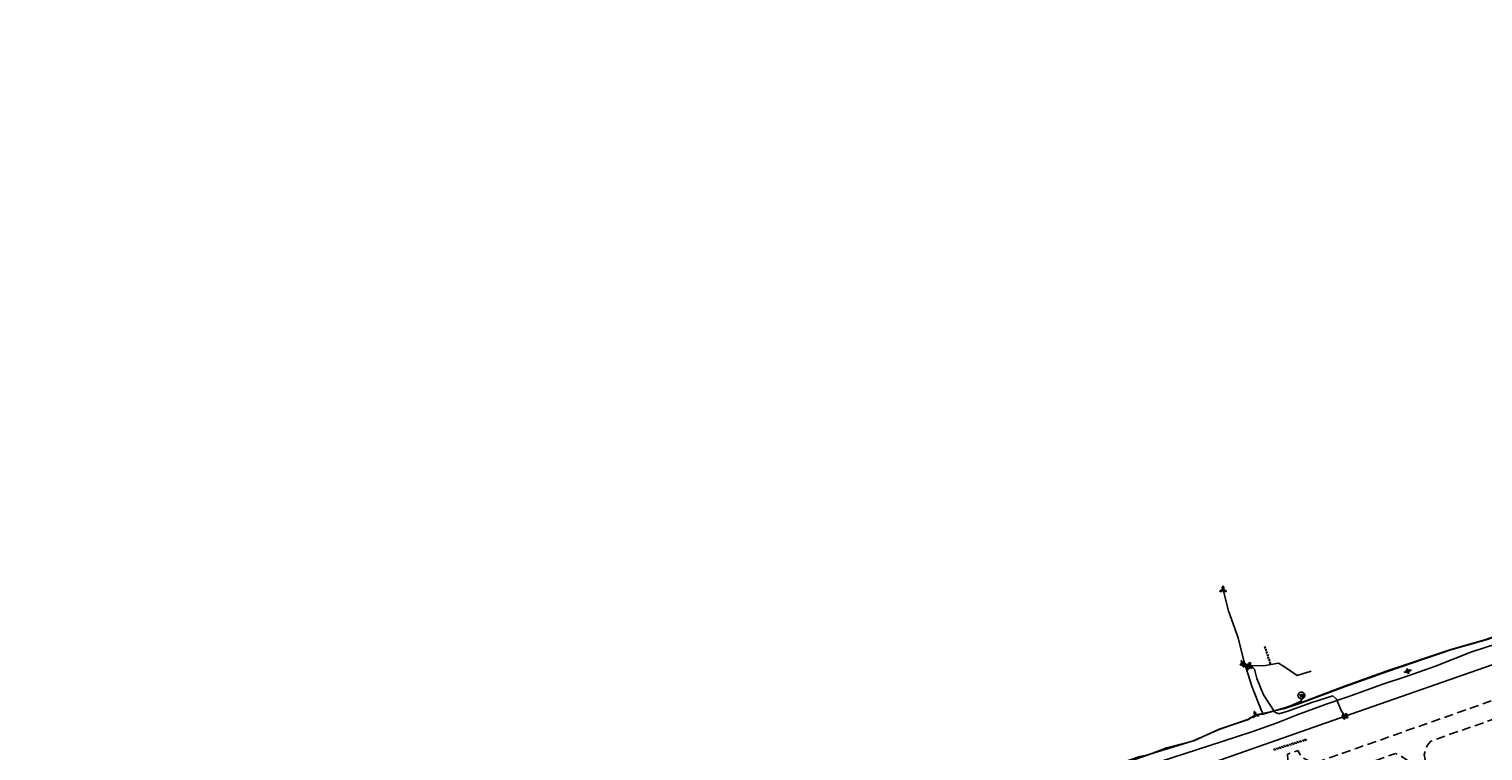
# Model space of a CAD drawing. Extents: x 137717 to 192422, y 75168 to 96003.
# Tile 7 of 36: x 137769 to 140985, y 77695 to 79292. Entities that reach past the tile are written whole.
import ezdxf
from ezdxf.enums import TextEntityAlignment as Align

# ---------------------------------------------------------------- set-up
doc = ezdxf.new("R2010")
doc.units = 0
doc.header["$LTSCALE"] = 80
doc.header["$MEASUREMENT"] = 0
doc.linetypes.add('D05', pattern=[0.075, 0.05, -0.025])
doc.linetypes.add('HIDDEN', pattern=[0.375, 0.25, -0.125])
for name, color, linetype in [('ELUDC', 2, 'D05'), ('ELUE', 13, 'ELEC-UG'), ('ELUEO', 1, 'OE'), ('ELUFO', 30, 'FO'), ('ELUG', 52, 'GAS'), ('ELUT', 4, 'UT'), ('ELYSP', 3, 'HIDDEN'), ('ES_MASK', 155, 'Continuous'), ('ESMask', 155, 'Continuous'), ('ESUE', 1, 'Continuous'), ('ESUT', 131, 'Continuous'), ('ESUU', 1, 'Continuous'), ('ESUW', 101, 'Continuous')]:
    doc.layers.add(name, color=color, linetype=linetype)
doc.styles.add('L60', font='romansm.shx', dxfattribs={"height": 3})
doc.styles.add('L80', font='simplex', dxfattribs={"height": 8})
doc.styles.add('romansm', font='romansm.shx')
doc.styles.get("Standard").update_dxf_attribs({"font": 'romans.shx'})
doc.linetypes.add('ELEC-UG', pattern='A,0.3,-0.08,0.02,-0.08,0.02,-0.08,0.02,-0.08,0.3,-0.08,["UE",Standard,S=0.08,R=0,X=-0.07,Y=-0.04],-0.08', length=1.14)
doc.linetypes.add('FO', pattern='A,0.3,-0.08,0.02,-0.08,0.02,-0.08,0.02,-0.08,0.3,-0.08,["FO",Standard,S=0.08,R=0,X=-0.07,Y=-0.04],-0.08', length=1.14)
doc.linetypes.add('GAS', pattern='A,0.3,-0.08,0.02,-0.08,0.02,-0.08,0.02,-0.08,0.3,-0.08,["G",Standard,S=0.08,R=0,X=-0.07,Y=-0.04],-0.05', length=1.11)
doc.linetypes.add('OE', pattern='A,0.25,-0.07,0.07,-0.07,0.07,-0.07,0.07,-0.07,0.25,-0.15,["OE",romansm,S=0.1,R=0,X=-0.1,Y=-0.04],-0.15', length=1.29)
doc.linetypes.add('UT', pattern='A,0.25,-0.07,0.07,-0.07,0.07,-0.07,0.25,-0.08,["UT",romansm,S=0.1,R=0,X=-0.04,Y=-0.04],-0.15', length=1.08)

# ---------------------------------------------------------------- blocks, each defined once
blk = doc.blocks.new('esuemeter')
for p, q in [((0, 0.049), (0, 0.089)), ((0, -0.089), (0, -0.049))]:
    blk.add_line(p, q)
for start, end in [(155, 205), (65, 115), (335, 25), (245, 295)]:
    blk.add_arc((0, 0), 0.0492, start, end)
at = {"layer": 'ES_MASK', "const_width": 0.0492}
blk.add_lwpolyline([(-0.025, 0, 1), (0.025, 0, 1)], format="xyb", close=True, dxfattribs=at)
at = {"style": 'L80', "flags": 9}
blk.add_attdef('Legend', (0.013, 0.032), '', height=0.08, dxfattribs=at)
blk = doc.blocks.new('esiwell')
at = {"linetype": 'D05'}
blk.add_circle((0, 0), 0.0753, dxfattribs=at)
at = {"style": 'L80'}
blk.add_text('W', height=0.0857, dxfattribs=at).set_placement((-0.047, -0.046))
blk = doc.blocks.new('esuepole')
for p, q in [((-0.049, 0), (-0.098, 0)), ((-0.049, 0.049), (-0.017, 0.049)), ((-0.049, 0.017), (-0.049, 0.049)), ((0.017, 0.049), (0.049, 0.049)), ((0.049, 0.049), (0.049, 0.017)), ((0.098, 0), (0.049, 0)), ((-0.049, -0.049), (-0.049, -0.017)), ((-0.017, -0.049), (-0.049, -0.049)), ((0.049, -0.049), (0.017, -0.049)), ((0.049, -0.017), (0.049, -0.049))]:
    blk.add_line(p, q)
at = {"layer": 'ESMask'}
blk.add_solid([(-0.049, -0.049), (-0.049, 0.049), (0.049, -0.049), (0.049, 0.049)], dxfattribs=at)
at = {"style": 'L80', "flags": 9}
blk.add_attdef('Legend', (0, 0), '', height=0.08, dxfattribs=at)
blk = doc.blocks.new('esuetrans')
for p, q in [((-0.079, 0.079), (-0.031, 0.031)), ((0.031, 0.031), (0.079, 0.079)), ((-0.079, -0.079), (-0.031, -0.031)), ((0.031, -0.031), (0.079, -0.079))]:
    blk.add_line(p, q)
for points in [[(-0.079, 0.026), (-0.079, 0.079), (-0.026, 0.079)], [(0.026, 0.079), (0.079, 0.079), (0.079, 0.026)], [(-0.079, -0.079), (-0.079, -0.026)], [(-0.026, -0.079), (-0.079, -0.079)], [(0.079, -0.026), (0.079, -0.079), (0.026, -0.079)]]:
    blk.add_lwpolyline(points)
at = {"layer": 'ES_MASK'}
blk.add_solid([(-0.079, 0.079), (-0.079, -0.079), (0.078, 0.079), (0.079, -0.079)], dxfattribs=at)
at = {"style": 'L80'}
blk.add_text('E', height=0.08, dxfattribs=at).set_placement((-0.023, -0.039))
at = {"style": 'L80', "flags": 9}
blk.add_attdef('Legend', (0, 0.027), '', height=0.08, dxfattribs=at)
blk = doc.blocks.new('esutped')
for points in [[(-0.032, 0.044), (0, 0.1), (0.032, 0.044)], [(-0.032, -0.05), (-0.087, -0.05), (-0.058, -0.001)], [(0.058, -0.001), (0.087, -0.05), (0.032, -0.05)]]:
    blk.add_lwpolyline(points)
at = {"layer": 'ESMask'}
blk.add_solid([(-0.087, -0.05), (0, 0.1), (0.087, -0.05)], dxfattribs=at)
at = {"style": 'L60'}
blk.add_text('T', height=0.0528, dxfattribs=at).set_placement((0, 0), align=Align.MIDDLE)

msp = doc.modelspace()

# ---------------------------------------------------------------- linework, layer by layer
at = {"layer": 'ELUDC', "flags": 128}
for points in [[(140515.2, 77888.5), (140502.7, 77926.9), (140501.8, 77926.6), (140514.3, 77888.2)], [(140523.3, 77697.1), (140595, 77719.5), (140594.4, 77721.4), (140522.7, 77699.1)]]:
    msp.add_lwpolyline(points, close=True, dxfattribs=at)
at = {"layer": 'ELUE', "flags": 128}
for points in [[(140472.4, 77883.9), (140466.5, 77882.5), (140456.2, 77881.2), (140453.1, 77887.8)], [(140680.1, 77771.8), (140672.1, 77783), (140661.1, 77809.4), (140652.6, 77817.1), (140606.7, 77802), (140551.1, 77782.4), (140533.8, 77777.3), (140525, 77781.3), (140499.5, 77819.5), (140485.1, 77855.3), (140479.4, 77876.2), (140472.4, 77883.9), (140499.8, 77883.6), (140533, 77889.6), (140545.9, 77881), (140574.3, 77862), (140604.7, 77871.7)]]:
    msp.add_lwpolyline(points, dxfattribs=at)
at = {"layer": 'ELUEO', "flags": 128}
msp.add_lwpolyline([(139981.4, 77304.6), (139988.2, 77305.6), (139995.8, 77531.9), (140112.9, 77573.3), (140680.1, 77771.8), (141066.4, 77907.4), (141340.2, 78003.3), (141495, 78057.7), (142060.7, 78255.3), (142381.8, 78366.9), (142703.7, 78477), (143299.4, 78609.6), (143519.4, 78658.3), (143507.2, 78683)], dxfattribs=at)
at = {"layer": 'ELUFO', "flags": 128}
msp.add_lwpolyline([(137769.1, 75269.5), (137809.8, 75328.7), (137841.8, 75374.3), (137879.4, 75428.3), (137917, 75482.5), (137940.6, 75517.9), (137942.4, 75522.1), (137945.6, 75525.8), (137961.4, 75549.1), (137992.6, 75593.8), (138033.3, 75654.4), (138074.2, 75715), (138115.8, 75777.4), (138143.4, 75822.4), (138172.8, 75861.3), (138207.8, 75903.6), (138237.4, 75942.8), (138267.6, 75997.6), (138317.4, 76071.9), (138377, 76140), (138410.1, 76186.2), (138450.5, 76240.9), (138489.6, 76296.6), (138524.6, 76343.1), (138564.9, 76397.6), (138606.8, 76458.7), (138636.1, 76498.8), (138675, 76552.5), (138692.8, 76577), (138718.1, 76606.9), (138746.7, 76645.8), (138759.9, 76665.7), (138767.8, 76673.1), (138751.9, 76718.8), (138749.4, 76724.4), (138759.7, 76729.8), (138774.6, 76752.8), (138814.6, 76806.9), (138842.7, 76846.9), (138870.5, 76886), (138919.4, 76945.9), (138951.9, 76980.6), (138999.1, 77036.2), (139034.5, 77071.2), (139083.8, 77122.2), (139135.7, 77165.8), (139175.1, 77201.8), (139201.7, 77219.5), (139249.8, 77254.1), (139282.1, 77283.6), (139323.2, 77315.9), (139357.2, 77332.4), (139412.1, 77364.8), (139447.1, 77389.6), (139477.2, 77407.8), (139539.1, 77445.3), (139617, 77481.3), (139672.3, 77504.2), (139738.4, 77537.3), (139791.6, 77559.9), (139830.4, 77572.3), (139886.6, 77588.8), (139937.2, 77605.4), (139973.1, 77619.5), (140024.3, 77632.9), (140067.6, 77628.6), (140109.9, 77638.6), (140160.7, 77656.6), (140201.8, 77671.5), (140243.2, 77686.2), (140285.1, 77702.3), (140345.2, 77717.8), (140401.5, 77743.6), (140466.1, 77764.5), (140482, 77775), (140498.5, 77776.6), (140546, 77790.6), (140583.5, 77802.9), (140587.8, 77802.8), (140679.1, 77837.3), (140773.7, 77871.2), (140914.3, 77918.6), (140991.8, 77940.8), (141057.9, 77964.2), (141104.4, 77982.5), (141265.1, 78036.8), (141308.6, 78037.9), (141326, 78041.3), (141329.5, 78042.7), (141376.5, 78058.7), (141416.6, 78073.3), (141464.5, 78090.4), (141584.8, 78131.4), (141643.5, 78152.7), (141734.1, 78183.9), (141810, 78210.6), (141872.6, 78233), (141923.2, 78251), (142006.6, 78280.2), (142010.8, 78281.2), (142013.4, 78282.8), (142097.4, 78314.6), (142219.5, 78370.4), (142270.1, 78393.3), (142291, 78399.8), (142347.5, 78414.7), (142416.2, 78436.6), (142486.5, 78459.3), (142607.8, 78484.5), (142651, 78492.3), (142655.7, 78492.4), (142662.1, 78493.4), (142727.8, 78510.8), (142798.9, 78531.9), (142856.9, 78551.3), (142893.1, 78565.1), (142896.6, 78566.1), (142947, 78580.9), (143130.3, 78634.5), (143296.4, 78681.3), (143446.4, 78713.7), (143564.5, 78732.7), (143574.4, 78735.7), (143577.1, 78737.8), (143577.1, 78738.5), (143578.9, 78738), (143587.3, 78738.5), (143592.9, 78738.8), (143598.2, 78751.8), (143597.1, 78777.8), (143595.7, 78811), (143590.1, 78898.6), (143576.1, 78960.9), (143572.7, 79022.1), (143579.1, 79046.5), (143586.1, 79059.9), (143606.2, 79143.5), (143611.8, 79217.1), (143612.8, 79268.8), (143618.8, 79292.4)], dxfattribs=at)
at = {"layer": 'ELUG', "flags": 128}
msp.add_lwpolyline([(140250, 77402.8), (140250.7, 77404.4), (140256.6, 77419.3), (140212.9, 77463), (140189.2, 77478.6), (140154.7, 77513), (140143.1, 77540.3), (140112.4, 77597), (140100.1, 77624), (140099, 77630.4), (140112.3, 77634.6), (140188.7, 77643.3), (140271.8, 77671.5), (140378.8, 77706.8), (140473.6, 77737.8), (140529.7, 77757.2), (140574.2, 77775.3), (140640.6, 77799.1), (140686.4, 77815.1), (140763.8, 77843.1), (140817.1, 77860.7), (140879.9, 77882.7), (140958.2, 77914), (141076.2, 77952.3), (141116.8, 77967.7), (141165.6, 77983.6), (141234.6, 78007.9), (141285.6, 78023.5), (141322, 78036.8), (141327.8, 78039), (141403.2, 78066), (141454.9, 78084.5), (141554.3, 78118.9), (141644.8, 78148.9), (141684.8, 78163.6), (141715.4, 78172.5), (141761.7, 78189.4), (141818.2, 78206.8), (141873.5, 78228.4), (141910.6, 78240.8), (141952.1, 78255.3), (141989.9, 78268.4), (142038.6, 78287), (142094.4, 78306.2), (142152.8, 78326.2), (142170.7, 78331.8), (142229.1, 78352), (142290.8, 78371.1), (142340.7, 78390.6), (142352.3, 78396.2), (142357.9, 78397.9), (142432.9, 78419.8), (142478.6, 78436.3), (142609.8, 78481.7), (142648.8, 78490.8), (142644.6, 78526.8)], dxfattribs=at)
at = {"layer": 'ELUT', "flags": 128}
for points in [[(140546.4, 77789.4), (140584.3, 77801.9), (140587.5, 77803.8), (140678.9, 77838.2), (140773.4, 77872.1), (140914, 77919.5), (140991.6, 77941.8), (141057.7, 77965.2), (141102.6, 77983.2), (141103.2, 77986.3), (141106.1, 77985), (141265.2, 78037.5), (141308.5, 78038.6), (141322.9, 78041.9), (141325.2, 78044.1), (141328.9, 78043.7), (141376.3, 78059.5), (141416.3, 78074.1), (141464.4, 78091.1), (141584.8, 78132.4), (141642.9, 78153.5), (141733.8, 78184.6), (141809.9, 78211.4), (141872.2, 78233.7), (141922.8, 78251.7), (142006.3, 78281.1), (142008.6, 78285.4), (142013.3, 78283.4), (142097.2, 78315.2), (142219.2, 78371.1), (142267.4, 78393.9), (142268.7, 78396.8)], [(140498.2, 77777.7), (140494.2, 77786.4), (140474.8, 77836.6), (140456.2, 77894.2), (140443.5, 77945.4), (140422.2, 78005.4), (140411.8, 78045.5), (140410.2, 78051.9)], [(139450, 77428.4), (139460.2, 77409), (139462.4, 77400.1), (139476.6, 77408.7), (139539.1, 77446.3), (139617.2, 77480.4), (139672.9, 77503.7), (139737.3, 77537.9), (139791.9, 77561), (139818.9, 77572.2), (139829.1, 77575.2), (139895.7, 77593.3), (139936.9, 77606.4), (139973.7, 77618.6), (140023.8, 77634.1), (140067.1, 77629.6), (140127.8, 77645), (140159.2, 77657.3), (140200.4, 77674.3), (140226.1, 77682.7), (140238.6, 77685.3), (140299, 77703.4), (140343.7, 77717.6), (140401.4, 77742.7), (140466.1, 77765.3), (140482, 77775), (140498.2, 77777.7), (140546.4, 77789.4), (140582.5, 77805.2), (140590.8, 77822)]]:
    msp.add_lwpolyline(points, dxfattribs=at)
at = {"layer": 'ELYSP', "flags": 128}
for points in [[(138664.1, 76567.3), (138686.1, 76562.3), (138703.9, 76557.6), (138723.9, 76553.1), (138733.5, 76548.5), (138749.2, 76546), (138766.6, 76550.9), (138776.5, 76557), (138796.2, 76584.1), (138823, 76621.4), (138838.8, 76643.2), (138841.7, 76658), (138838.9, 76672.9), (138832.1, 76685.6), (138817.9, 76702.4), (138806, 76723.8), (138802.9, 76753.8), (138811.3, 76775.9), (138824.9, 76796.2), (138850.9, 76823.3), (138873.2, 76844.4), (138904.9, 76873.2), (138937.1, 76905), (138955.2, 76926.4), (138970, 76944.6), (138987.2, 76969.4), (139003.9, 76999.9), (139023.6, 77034.2), (139020.1, 77048.1), (139014.7, 77057), (139021.2, 77066.8), (139028, 77072.5), (139036.3, 77064.3), (139044.9, 77062.7), (139062.7, 77079.3), (139086.3, 77095.6), (139113.7, 77111.9), (139135.2, 77124.3), (139163.2, 77142.6), (139178.4, 77155), (139176.5, 77159), (139169.9, 77162.4), (139161.4, 77164.7), (139160.5, 77165.6), (139175.3, 77177.6), (139185.9, 77186.7), (139198.8, 77181.8), (139208.3, 77180.2), (139237.6, 77205.3), (139261.9, 77225.2), (139291.2, 77246.9), (139333.4, 77277.3), (139377, 77308.4), (139412.7, 77334.1), (139441.9, 77355.7), (139442.3, 77366.8), (139438.4, 77375.1), (139433, 77385.4), (139442.3, 77393.2), (139451.8, 77398.6), (139458.6, 77388.6), (139463.5, 77383), (139477.1, 77380.2), (139512.8, 77403.4), (139554.6, 77427.8), (139588.7, 77446.2), (139628.3, 77466.6), (139659.1, 77482), (139692.3, 77497.5), (139700.2, 77502.2), (139703.8, 77510.4), (139703.4, 77523.4), (139717.7, 77529.6), (139730.8, 77534.6), (139744, 77527.5), (139756.4, 77524), (139799.9, 77540.1), (139833.7, 77551.6), (139865.8, 77561.5), (139868.6, 77567.5), (139868.9, 77574.8), (139867.6, 77581.4), (139878.2, 77586.4), (139889.5, 77589), (139896.8, 77579.9), (139901.5, 77576.7), (139910.1, 77574.8), (139929.6, 77580.4), (139936.1, 77588.2), (139939.8, 77596.6), (139941.6, 77611.7), (139938.2, 77625.4), (139947.7, 77630.6), (139959.9, 77635.8), (139967.1, 77619.2), (139972.7, 77611), (139983.2, 77603.3), (140003.9, 77600.4), (140007.3, 77601.5), (140047.4, 77611.7), (140088.6, 77622), (140106.4, 77624.9), (140127, 77623.8), (140143.8, 77616.8), (140159.8, 77602.8), (140172.7, 77586), (140181.9, 77569.3), (140190.1, 77553.3), (140199.4, 77542.7), (140211.8, 77537.1), (140231.1, 77535.8), (140254.4, 77543.8), (140305.5, 77561.5), (140355.1, 77578.9), (140402.6, 77595.4), (140450.7, 77612.2), (140498.5, 77628.9), (140534.2, 77641.4), (140547.3, 77653.7), (140553.9, 77670), (140552.8, 77688.2), (140564.2, 77691.5), (140575.8, 77696.2), (140584.9, 77680.5), (140601.3, 77672.2), (140618.4, 77670.5), (140651.2, 77682), (140704.2, 77700.8), (140759.5, 77720), (140815.9, 77740.1), (140871.6, 77759.6), (140920.8, 77776.8), (140971.9, 77795), (141020.2, 77811.7), (141073, 77830.4), (141119.9, 77846.5), (141167.5, 77863), (141212.4, 77878.8), (141252.1, 77892.8), (141297.8, 77908.7), (141305.3, 77917.9), (141313.2, 77939.2), (141309.4, 77955.4), (141332.7, 77964), (141339.3, 77949.3), (141354.6, 77937.9), (141373, 77935.3), (141388.3, 77940.4), (141432, 77955.6), (141477.4, 77971.3), (141521.9, 77986.9), (141568.2, 78003.2), (141611.2, 78018.5), (141657.4, 78034.5), (141702.8, 78050.3), (141748.2, 78066.4), (141792.6, 78083.3), (141839.7, 78100.6), (141885, 78117), (141929.5, 78133.9), (141974.2, 78150), (142026, 78169.3), (142072, 78186.1), (142116.2, 78202.2), (142158.8, 78217.5), (142198.2, 78231.9), (142243.5, 78248.4), (142284.6, 78263.3), (142315.2, 78274.2), (142333.5, 78292.1), (142337.3, 78300.1), (142339.1, 78311.8), (142335.5, 78325), (142360.9, 78334.1), (142366.9, 78321.2), (142373.9, 78313), (142384.6, 78308.2), (142407.6, 78305.9), (142450.7, 78320.8), (142496.8, 78335.9), (142542.1, 78350.4), (142587.8, 78364.8), (142631.7, 78377.9), (142678.3, 78391.6), (142722.2, 78403.8), (142767.8, 78415.8), (142812.9, 78427.6), (142856.7, 78438.7), (142898.7, 78448.8), (142945.6, 78459.6), (142988.3, 78468.8), (143035.2, 78478.3), (143082.3, 78488.3), (143125.9, 78496.4), (143170.6, 78504.5), (143216.7, 78512.3), (143263.9, 78520.7), (143310.8, 78528.4), (143356.5, 78535.7), (143405.2, 78543.9), (143452.6, 78551.7), (143499.5, 78559.5), (143547, 78567.2), (143594.2, 78575.1), (143641.3, 78583), (143659.5, 78597.5), (143666.4, 78613.3), (143663.4, 78642), (143657.8, 78672.6), (143651.9, 78707.2), (143642.6, 78767.5), (143638, 78812), (143634.2, 78856.3), (143632, 78893.2), (143630.8, 78935.9), (143630.3, 78977.9), (143631.4, 79022.7), (143632.3, 79064.6), (143634.7, 79105), (143637.2, 79143.5), (143640.8, 79182.7), (143646.3, 79226.6), (143647.2, 79234.2), (143643.3, 79236.4), (143637.5, 79241.3), (143637.7, 79248), (143638.7, 79255.3), (143648.1, 79258.3), (143650.9, 79258.5), (143652.3, 79269.1)], [(145911.9, 78837.8), (145917.8, 78835.3), (145926, 78837.6), (145931.2, 78841.3), (145932.6, 78849.3), (145928.7, 78862.9), (145918.3, 78900.9), (145908.8, 78942.6), (145899.8, 78975.5), (145896.5, 78987.1), (145892.8, 79000.1), (145886.7, 79002.7), (145875.2, 79014.6), (145866.9, 79024.2), (145875.5, 79035.3), (145880.8, 79043.4), (145879, 79049.6), (145877.2, 79052.8), (145869.5, 79066.3), (145849.6, 79076.6), (145837.5, 79078.3), (145797.1, 79066.5), (145748, 79052), (145711, 79041.1), (145657.9, 79025.3), (145612.7, 79011.9), (145562.9, 78997.1), (145512.4, 78982.1), (145463, 78967.5), (145412.1, 78952.4), (145368, 78939.1), (145356.8, 78935.5), (145346.8, 78926.9), (145340.4, 78918), (145338.9, 78915.3), (145336.1, 78906.4), (145337.9, 78887.5), (145314.7, 78880.1), (145305.9, 78897.4), (145298.2, 78903.4), (145290.5, 78906.9), (145284.5, 78908.5), (145271.2, 78910), (145241.5, 78901.4), (145191.6, 78886.5), (145143.2, 78872.2), (145095.2, 78858.2), (145045.8, 78843.5), (144998.6, 78829.1), (144973.8, 78821.3), (144952.3, 78811), (144919.8, 78796.9), (144906, 78792.6), (144881.1, 78786.9), (144855.9, 78783.6), (144839.5, 78781.3), (144806.6, 78771.9), (144757.9, 78757.5), (144709.3, 78743.5), (144661.5, 78729.7), (144611.8, 78715.6), (144563.5, 78702.2), (144518.4, 78690.2), (144472.7, 78678.9), (144425.3, 78667.5), (144379.8, 78656.8), (144332.4, 78646.1), (144287, 78636), (144276.9, 78633.7), (144271.8, 78629.9), (144258.7, 78615.1), (144254.6, 78598), (144256.5, 78584.7), (144231.3, 78577.9), (144223, 78591.7), (144213.5, 78603.1), (144189.2, 78612.7), (144182.5, 78614.5), (144141, 78606.7), (144091.5, 78597.9), (144048.1, 78590), (144000.7, 78581.5), (143953, 78573.2), (143904.1, 78565.3), (143855.6, 78557.4), (143808.5, 78549.7), (143761.2, 78541.8), (143737.3, 78537.7), (143721.3, 78527.1), (143716.5, 78515.7), (143713.4, 78503.2), (143714.1, 78490), (143693.5, 78487.5), (143690.4, 78500), (143684.6, 78511.2), (143671.6, 78519.8), (143654.7, 78524), (143648.6, 78523.3), (143601.2, 78515), (143555.8, 78507.5), (143509.3, 78500), (143462.1, 78492.2), (143412.4, 78484.1), (143365, 78476.1), (143317.1, 78468), (143260.4, 78458.1), (143255.1, 78453.5), (143251.6, 78450.2), (143249.1, 78443.1), (143249.4, 78436.5), (143235.8, 78434.4), (143234.3, 78440.2), (143228.5, 78447.1), (143221.3, 78451.5), (143179.8, 78444.6), (143133.7, 78436.4), (143090.9, 78428.3), (143045.2, 78419.5), (143003.1, 78410.7), (142960.4, 78401.8), (142914.2, 78391.5), (142871.5, 78381.4), (142827.3, 78370.8), (142782.7, 78359.7), (142737.7, 78348.2), (142692.7, 78336.5), (142648.2, 78324.5), (142603.9, 78312.2), (142559.1, 78299.3), (142513, 78285.4), (142467.5, 78271.3), (142424.8, 78257.7), (142381.3, 78243.6), (142343.4, 78230.9), (142300.8, 78216.6), (142259.6, 78202.3), (142214.3, 78186.6), (142174.7, 78172.9), (142132.9, 78158.4), (142087.4, 78142.5), (142043.5, 78127.2), (141990.2, 78108.5), (141945.5, 78092.8), (141901.2, 78077.5), (141856.2, 78061.3), (141808.2, 78044.8), (141763.1, 78029.3), (141717.4, 78013.3), (141672, 77997.3), (141627.1, 77981.8), (141582.8, 77966.1), (141536.5, 77949.6), (141492.1, 77934.5), (141446.4, 77918.4), (141402.1, 77902.9), (141357.3, 77887.4), (141314, 77872.2), (141266.3, 77855.7), (141226.6, 77841.7), (141181.7, 77825.9), (141133.7, 77809.1), (141087.1, 77792.8), (141034.8, 77774.6), (140986.3, 77757.8), (140935.1, 77740), (140886.6, 77722.7), (140868.8, 77716.3), (140861.8, 77707.1), (140854.9, 77687.2), (140857.3, 77675.4), (140842.4, 77670.2), (140825.8, 77666), (140817.9, 77674), (140800.6, 77685.8), (140791.6, 77689.3), (140773.4, 77683.1), (140718.8, 77663.6), (140665.1, 77644.7), (140612, 77626.3), (140560.6, 77608.1), (140512.2, 77591.3), (140465, 77574.7), (140417, 77558.5), (140369, 77541.7), (140320.2, 77524.5), (140290.1, 77514), (140280, 77502.5), (140272.7, 77483.6), (140275.4, 77467.9), (140262.6, 77464.3), (140251.7, 77460.2), (140245.8, 77471.3), (140225.8, 77483.3), (140210.2, 77486.4), (140169.5, 77472.2), (140124.3, 77456.1), (140072.3, 77438.1), (140022, 77420.5), (139972.6, 77403.2), (139917.2, 77383.7), (139864.5, 77365.2), (139852.1, 77361), (139844.2, 77350.8), (139842.8, 77336.1), (139819.4, 77327.7), (139809, 77338.4), (139796, 77340.1), (139766.1, 77328.6), (139730.9, 77313.8), (139725.1, 77306.1), (139723.6, 77302.5), (139723.7, 77294.2), (139725.6, 77287.8), (139706.6, 77279.3), (139692.5, 77273.1), (139686.4, 77278.2), (139681.7, 77280.7), (139675.9, 77282.5), (139656.3, 77282.2), (139636.5, 77273), (139595.5, 77251.7), (139553.8, 77229.7), (139513.2, 77206.7), (139469.5, 77181.4), (139429.2, 77156.5), (139389.7, 77130.5), (139350.9, 77103.2), (139311.8, 77074.3), (139272.7, 77043.8), (139234.3, 77012.6), (139200.4, 76982.2), (139167.7, 76951.2), (139134.8, 76918.6), (139103.1, 76885.7), (139072.6, 76851.6), (139042.8, 76815.9), (139013.3, 76780.6), (138984, 76742.6), (138954.5, 76704.9), (138926.5, 76667.8), (138898.1, 76629.4), (138869.1, 76588.9), (138841.8, 76551), (138836.4, 76544), (138834.7, 76534.1), (138837.1, 76524), (138845.6, 76512.4), (138858.3, 76501), (138849.8, 76489.6), (138843.9, 76480.2), (138829, 76488.6), (138815.7, 76492.1), (138804.9, 76491), (138792.5, 76484.6), (138786.6, 76477.6), (138758.5, 76439.7), (138728.3, 76398.7), (138699.6, 76359.1), (138670.7, 76319.3), (138641.4, 76279.6), (138612.3, 76239.6), (138583.5, 76200.5), (138555.7, 76162.4), (138531.4, 76128.9), (138530.1, 76121.8), (138530.5, 76114.6)]]:
    msp.add_lwpolyline(points, dxfattribs=at)

# ---------------------------------------------------------------- block references
at = {"layer": 'ESUE'}
for name, p, xscale, yscale, zscale, rotation in [('esuemeter', (140453.1, 77887.8), 100.0000000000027, 100.0000000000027, 100, 20.13550086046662), ('esuetrans', (140466.5, 77882.5), 80.00000000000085, 80.00000000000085, 80, 20.98867108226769), ('esuemeter', (140818.6, 77871.6), 100.0000000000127, 100.0000000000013, 100, 288.9819482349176)]:
    msp.add_blockref(name, p, dxfattribs=dict(at, xscale=xscale, yscale=yscale, zscale=zscale, rotation=rotation))
at = {"layer": 'ESUT', "xscale": 80, "yscale": 80, "zscale": 80}
msp.add_blockref('esutped', (140410.2, 78051.9), dxfattribs=at)
at = {"layer": 'ESUT', "xscale": 79.9999999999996, "yscale": 79.9999999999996, "zscale": 80, "rotation": 17.24120729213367}
msp.add_blockref('esutped', (140482, 77775), dxfattribs=at)
at = {"layer": 'ESUU', "xscale": 99.99999999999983, "yscale": 99.99999999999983, "zscale": 100, "rotation": 19.86726529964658}
msp.add_blockref('esuepole', (140680.1, 77771.8), dxfattribs=at)
at = {"layer": 'ESUW', "xscale": 100, "yscale": 100, "zscale": 100}
msp.add_blockref('esiwell', (140583.3, 77817.9), dxfattribs=at)

doc.saveas('drawing.dxf')
